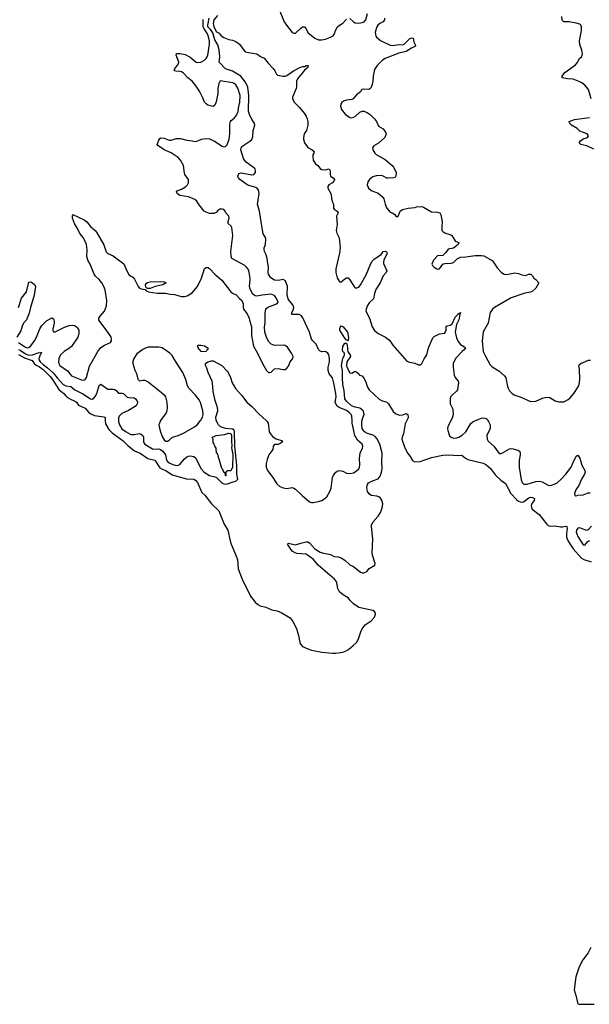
# Model space of a CAD drawing. Header units: inches. Extents: x 2293880 to 2522759, y 823965 to 1006879.
# Tile 4 of 256: x 2312284 to 2318779, y 883342 to 894573. Entities that reach past the tile are written whole.
import ezdxf

# ---------------------------------------------------------------- set-up
doc = ezdxf.new("R2010")
doc.units = ezdxf.units.IN
doc.header["$MEASUREMENT"] = 0
doc.layers.add('C3818', color=7, linetype='Continuous')
doc.layers.add('C3819', color=7, linetype='Continuous')

msp = doc.modelspace()

# ---------------------------------------------------------------- linework, layer by layer
at = {"layer": 'C3818', "color": 5}
for points, elevation in [([(2313259, 890000), (2313262, 889962), (2313299, 889899), (2313339, 889859), (2313464, 889770), (2313516, 889716), (2313560, 889680), (2313595, 889655), (2313656, 889630), (2313747, 889567), (2313824, 889550), (2313883, 889463), (2313907, 889447), (2313950, 889429), (2314021, 889381), (2314186, 889334), (2314270, 889330), (2314290, 889320), (2314310, 889293), (2314361, 889181), (2314395, 889150), (2314471, 889050), (2314553, 888970), (2314617, 888817), (2314658, 888750), (2314683, 888630), (2314696, 888590), (2314750, 888466), (2314769, 888410), (2314776, 888310), (2314819, 888190), (2314917, 887997), (2314968, 887928), (2315001, 887901), (2315027, 887887), (2315090, 887870), (2315161, 887841), (2315219, 887830), (2315266, 887810), (2315370, 887750), (2315400, 887710), (2315441, 887630), (2315465, 887550), (2315477, 887470), (2315486, 887450), (2315510, 887424), (2315570, 887396), (2315610, 887383), (2315730, 887358), (2315850, 887346), (2315890, 887348), (2315970, 887360), (2316007, 887373), (2316034, 887390), (2316087, 887433), (2316125, 887470), (2316149, 887510), (2316173, 887590), (2316190, 887625), (2316224, 887670), (2316290, 887715), (2316330, 887759), (2316342, 887790), (2316339, 887810), (2316330, 887821), (2316310, 887833), (2316150, 887869), (2316089, 887910), (2316049, 887950), (2316033, 887973), (2315960, 888020), (2315930, 888048), (2315910, 888086), (2315901, 888150), (2315892, 888170), (2315874, 888190), (2315688, 888350), (2315634, 888414), (2315550, 888475), (2315445, 888485), (2315427, 888490), (2315390, 888510), (2315338, 888590), (2315350, 888602), (2315430, 888581), (2315490, 888602), (2315550, 888616), (2315570, 888616), (2315590, 888604), (2315650, 888539), (2315710, 888499), (2315734, 888490), (2315830, 888471), (2315870, 888451), (2315914, 888446), (2315950, 888435), (2315990, 888408), (2316050, 888356), (2316090, 888336), (2316170, 888271), (2316190, 888264), (2316210, 888263), (2316242, 888278), (2316270, 888311), (2316335, 888350), (2316337, 888370), (2316306, 888466), (2316302, 888490), (2316309, 888650), (2316294, 888790), (2316296, 888810), (2316313, 888847), (2316371, 888909), (2316398, 888950), (2316419, 889001), (2316424, 889050), (2316413, 889093), (2316390, 889126), (2316358, 889138), (2316290, 889147), (2316270, 889163), (2316249, 889190), (2316242, 889238), (2316249, 889270), (2316263, 889290), (2316306, 889314), (2316370, 889336), (2316393, 889367), (2316410, 889410), (2316419, 889450), (2316413, 889530), (2316418, 889630), (2316390, 889730), (2316357, 889797), (2316337, 889817), (2316310, 889835), (2316250, 889853), (2316217, 889870), (2316190, 889910), (2316185, 889950), (2316187, 889990), (2316188, 890000)], 140), ([(2313411, 890000), (2313411, 889990), (2313423, 889950), (2313450, 889907), (2313499, 889870), (2313550, 889843), (2313590, 889840), (2313650, 889852), (2313670, 889845), (2313688, 889830), (2313697, 889810), (2313694, 889754), (2313710, 889732), (2313798, 889678), (2313814, 889674), (2313870, 889679), (2313890, 889671), (2313915, 889650), (2313945, 889610), (2313958, 889550), (2313970, 889534), (2313990, 889518), (2314030, 889499), (2314070, 889489), (2314090, 889491), (2314110, 889501), (2314160, 889560), (2314190, 889585), (2314210, 889594), (2314230, 889597), (2314270, 889590), (2314294, 889570), (2314350, 889454), (2314387, 889410), (2314450, 889373), (2314510, 889360), (2314530, 889350), (2314590, 889290), (2314610, 889279), (2314644, 889276), (2314718, 889302), (2314750, 889309), (2314772, 889330), (2314759, 889390), (2314759, 889490), (2314739, 889710), (2314735, 889870), (2314730, 889890), (2314710, 889904), (2314630, 889911), (2314572, 889930), (2314550, 889952), (2314526, 890000)], 160), ([(2313891, 890000), (2313884, 889990), (2313871, 889950), (2313873, 889930), (2313890, 889873), (2313910, 889819), (2313930, 889782), (2313950, 889765), (2313970, 889767), (2313990, 889776), (2314028, 889810), (2314090, 889831), (2314150, 889858), (2314279, 889930), (2314307, 889953), (2314347, 890000)], 180), ([(2315094, 890000), (2315106, 889990), (2315116, 889970), (2315129, 889870), (2315150, 889836), (2315170, 889816), (2315210, 889793), (2315282, 889770), (2315271, 889750), (2315250, 889733), (2315230, 889727), (2315190, 889727), (2315173, 889710), (2315170, 889670), (2315125, 889610), (2315105, 889555), (2315095, 889510), (2315095, 889470), (2315110, 889430), (2315171, 889351), (2315217, 889277), (2315250, 889249), (2315290, 889232), (2315330, 889227), (2315390, 889235), (2315410, 889230), (2315430, 889218), (2315504, 889144), (2315590, 889075), (2315610, 889067), (2315630, 889064), (2315690, 889077), (2315730, 889089), (2315750, 889101), (2315785, 889130), (2315820, 889190), (2315835, 889230), (2315851, 889350), (2315863, 889377), (2315890, 889410), (2315910, 889425), (2315930, 889432), (2315970, 889422), (2316010, 889402), (2316050, 889395), (2316090, 889404), (2316110, 889414), (2316150, 889450), (2316160, 889470), (2316163, 889490), (2316159, 889570), (2316166, 889630), (2316193, 889687), (2316198, 889710), (2316190, 889730), (2316137, 889777), (2316105, 889830), (2316076, 889970), (2316074, 890000)], 160), ([(2316698, 890000), (2316678, 889962), (2316662, 889850), (2316645, 889810), (2316641, 889790), (2316676, 889690), (2316710, 889625), (2316736, 889590), (2316763, 889543), (2316788, 889528), (2316850, 889533), (2316981, 889579), (2317110, 889606), (2317170, 889610), (2317290, 889601), (2317327, 889607), (2317369, 889570), (2317396, 889556), (2317570, 889515), (2317601, 889501), (2317652, 889452), (2317710, 889378), (2317770, 889320), (2317822, 889282), (2317885, 889170), (2317950, 889098), (2317970, 889082), (2317990, 889072), (2318009, 889069), (2318030, 889073), (2318090, 889120), (2318110, 889125), (2318130, 889122), (2318156, 889110), (2318149, 889090), (2318124, 889056), (2318117, 889030), (2318119, 889010), (2318127, 888990), (2318206, 888930), (2318290, 888822), (2318310, 888803), (2318330, 888796), (2318390, 888801), (2318451, 888789), (2318472, 888788), (2318510, 888796), (2318523, 888790), (2318526, 888770), (2318518, 888710), (2318520, 888670), (2318534, 888634), (2318564, 888584), (2318597, 888537), (2318689, 888429), (2318716, 888416), (2318799, 888390)], 140), ([(2317200, 890000), (2317165, 889930), (2317162, 889910), (2317166, 889886), (2317186, 889826), (2317205, 889810), (2317230, 889801), (2317270, 889802), (2317290, 889811), (2317330, 889835), (2317370, 889872), (2317430, 889968), (2317450, 889986), (2317483, 890000)], 160), ([(2317624, 890000), (2317631, 889990), (2317647, 889950), (2317650, 889930), (2317648, 889910), (2317612, 889830), (2317613, 889790), (2317626, 889766), (2317690, 889710), (2317750, 889626), (2317770, 889623), (2317790, 889631), (2317870, 889678), (2317890, 889682), (2317910, 889679), (2317970, 889658), (2317986, 889646), (2317992, 889632), (2317992, 889612), (2317979, 889541), (2317980, 889470), (2318003, 889323), (2318012, 889292), (2318033, 889273), (2318070, 889274), (2318170, 889304), (2318210, 889310), (2318242, 889302), (2318310, 889264), (2318330, 889259), (2318350, 889262), (2318390, 889278), (2318411, 889290), (2318458, 889330), (2318513, 889390), (2318572, 889468), (2318590, 889516), (2318630, 889595), (2318650, 889605), (2318670, 889571), (2318693, 889493), (2318728, 889430), (2318731, 889410), (2318724, 889390), (2318689, 889330), (2318660, 889260), (2318627, 889210), (2318612, 889170), (2318614, 889150), (2318622, 889142), (2318630, 889142), (2318649, 889151), (2318710, 889154), (2318765, 889175), (2318790, 889176)], 160), ([(2318806, 888794), (2318768, 888752), (2318750, 888748), (2318730, 888752), (2318670, 888777), (2318650, 888773), (2318634, 888750), (2318631, 888730), (2318636, 888710), (2318650, 888676), (2318710, 888584), (2318730, 888579), (2318761, 888619), (2318787, 888633)], 160), ([(2318798, 883990), (2318765, 883930), (2318704, 883850), (2318664, 883770), (2318626, 883654), (2318608, 883508), (2318631, 883430), (2318643, 883363), (2318650, 883347), (2318662, 883342), (2318836, 883344)], 140)]:
    msp.add_lwpolyline(points, dxfattribs=dict(at, elevation=elevation))
at = {"layer": 'C3818', "color": 5, "elevation": 160}
msp.add_lwpolyline([(2314630, 889368), (2314627, 889407), (2314610, 889409), (2314601, 889441), (2314590, 889455), (2314560, 889560), (2314550, 889578), (2314546, 889606), (2314540, 889620), (2314530, 889629), (2314525, 889685), (2314510, 889708), (2314499, 889739), (2314490, 889749), (2314489, 889789), (2314478, 889810), (2314503, 889817), (2314526, 889830), (2314618, 889842), (2314670, 889855), (2314691, 889851), (2314699, 889830), (2314698, 889770), (2314704, 889710), (2314701, 889690), (2314713, 889613), (2314711, 889469), (2314693, 889427), (2314650, 889426), (2314634, 889410), (2314634, 889370)], close=True, dxfattribs=at)
at = {"layer": 'C3819', "color": 5}
for points, elevation in [([(2315236, 894710), (2315300, 894550), (2315325, 894510), (2315390, 894427), (2315410, 894419), (2315430, 894421), (2315490, 894478), (2315510, 894490), (2315530, 894490), (2315550, 894467), (2315570, 894428), (2315650, 894361), (2315690, 894345), (2315730, 894342), (2315770, 894349), (2315830, 894373), (2315857, 894390), (2315872, 894410), (2315886, 894450), (2315908, 894490), (2315930, 894510), (2315970, 894533), (2316010, 894580)], 180), ([(2316074, 890000), (2316072, 890050), (2316065, 890070), (2316046, 890090), (2316010, 890114), (2315928, 890148), (2315906, 890166), (2315889, 890190), (2315883, 890210), (2315891, 890270), (2315890, 890310), (2315868, 890428), (2315850, 890486), (2315813, 890533), (2315800, 890570), (2315801, 890610), (2315815, 890670), (2315815, 890710), (2315808, 890750), (2315798, 890770), (2315770, 890787), (2315730, 890786), (2315710, 890791), (2315690, 890810), (2315665, 890870), (2315626, 890910), (2315613, 890930), (2315588, 891010), (2315512, 891172), (2315496, 891196), (2315470, 891211), (2315389, 891210), (2315386, 891230), (2315407, 891270), (2315411, 891290), (2315399, 891319), (2315355, 891370), (2315344, 891390), (2315334, 891430), (2315337, 891530), (2315314, 891594), (2315290, 891608), (2315230, 891597), (2315190, 891602), (2315149, 891629), (2315121, 891670), (2315118, 891690), (2315123, 891750), (2315113, 891793), (2315106, 891850), (2315096, 891890), (2315075, 891930), (2315070, 891950), (2315072, 891970), (2315086, 892010), (2315091, 892071), (2315086, 892090), (2315062, 892130), (2315055, 892150), (2315018, 892390), (2314996, 892470), (2315013, 892590), (2315008, 892628), (2314991, 892650), (2314977, 892657), (2314887, 892687), (2314861, 892701), (2314796, 892750), (2314779, 892770), (2314772, 892790), (2314783, 892817), (2314810, 892828), (2314930, 892805), (2314953, 892807), (2314972, 892830), (2314974, 892850), (2314968, 892870), (2314950, 892888), (2314866, 892946), (2314846, 892970), (2314836, 892990), (2314807, 893090), (2314810, 893111), (2314830, 893135), (2314910, 893186), (2314932, 893208), (2314942, 893238), (2314945, 893310), (2314966, 893370), (2314962, 893390), (2314930, 893440), (2314910, 893481), (2314894, 893530), (2314897, 893710), (2314884, 893804), (2314859, 893859), (2314807, 893927), (2314710, 893987), (2314630, 894012), (2314563, 894083), (2314559, 894090), (2314567, 894150), (2314560, 894230), (2314545, 894285), (2314510, 894345), (2314485, 894425), (2314460, 894460), (2314430, 894490), (2314428, 894510), (2314445, 894590)], 160), ([(2314539, 894621), (2314496, 894570), (2314490, 894530), (2314497, 894497), (2314509, 894469), (2314530, 894436), (2314559, 894419), (2314581, 894390), (2314610, 894371), (2314670, 894346), (2314710, 894341), (2314750, 894325), (2314790, 894292), (2314852, 894210), (2314870, 894201), (2314990, 894183), (2315030, 894155), (2315070, 894135), (2315117, 894077), (2315175, 894015), (2315193, 893990), (2315211, 893950), (2315222, 893942), (2315290, 893927), (2315310, 893928), (2315330, 893936), (2315407, 893990), (2315470, 894024), (2315510, 894038), (2315539, 894041), (2315550, 894050), (2315572, 894050), (2315571, 894029), (2315530, 893999), (2315510, 893966), (2315465, 893915), (2315448, 893890), (2315442, 893870), (2315440, 893810), (2315435, 893790), (2315393, 893690), (2315396, 893670), (2315417, 893630), (2315476, 893570), (2315526, 893506), (2315552, 893472), (2315563, 893443), (2315570, 893410), (2315568, 893370), (2315553, 893310), (2315529, 893270), (2315519, 893230), (2315522, 893210), (2315531, 893170), (2315570, 893115), (2315618, 893090), (2315641, 893070), (2315639, 893050), (2315627, 893030), (2315626, 893010), (2315631, 892970), (2315641, 892950), (2315656, 892930), (2315683, 892910), (2315710, 892875), (2315726, 892866), (2315770, 892862), (2315813, 892873), (2315823, 892850), (2315823, 892810), (2315830, 892790), (2315857, 892770), (2315874, 892750), (2315867, 892730), (2315850, 892713), (2315810, 892689), (2315796, 892670), (2315796, 892650), (2315831, 892590), (2315841, 892550), (2315841, 892530), (2315851, 892490), (2315861, 892470), (2315864, 892424), (2315871, 892410), (2315904, 892390), (2315914, 892370), (2315897, 892330), (2315904, 892236), (2315892, 892170), (2315899, 892139), (2315926, 892086), (2315938, 891970), (2315931, 891910), (2315890, 891730), (2315888, 891690), (2315903, 891630), (2315926, 891590), (2315930, 891584), (2315950, 891581), (2315990, 891617), (2316010, 891627), (2316030, 891627), (2316050, 891604), (2316102, 891522), (2316110, 891515), (2316130, 891513), (2316150, 891523), (2316170, 891549), (2316236, 891664), (2316288, 891792), (2316303, 891817), (2316330, 891844), (2316404, 891896), (2316430, 891927), (2316450, 891933), (2316466, 891926), (2316475, 891910), (2316437, 891830), (2316431, 891810), (2316431, 891791), (2316471, 891710), (2316461, 891690), (2316430, 891653), (2316393, 891570), (2316346, 891494), (2316330, 891450), (2316318, 891390), (2316270, 891345), (2316250, 891311), (2316233, 891270), (2316232, 891250), (2316271, 891170), (2316303, 891070), (2316330, 891028), (2316370, 890993), (2316454, 890950), (2316499, 890919), (2316539, 890859), (2316699, 890679), (2316730, 890665), (2316790, 890656), (2316830, 890637), (2316850, 890637), (2316870, 890651), (2316896, 890704), (2316927, 890750), (2316944, 890830), (2316995, 890945), (2317010, 890958), (2317070, 890988), (2317130, 890999), (2317146, 891030), (2317148, 891072), (2317159, 891081), (2317191, 891089), (2317215, 891105), (2317250, 891179), (2317285, 891215), (2317290, 891226), (2317298, 891222), (2317310, 891234), (2317310, 891228), (2317301, 891219), (2317303, 891210), (2317291, 891150), (2317264, 891096), (2317249, 891010), (2317265, 890945), (2317283, 890903), (2317310, 890868), (2317350, 890847), (2317367, 890830), (2317356, 890810), (2317330, 890789), (2317253, 890710), (2317228, 890650), (2317226, 890610), (2317237, 890517), (2317248, 890490), (2317285, 890450), (2317286, 890430), (2317277, 890350), (2317266, 890334), (2317214, 890290), (2317197, 890270), (2317191, 890250), (2317191, 890190), (2317222, 890130), (2317228, 890070), (2317214, 890026), (2317200, 890000)], 160), ([(2316443, 894590), (2316443, 894570), (2316430, 894550), (2316390, 894530), (2316369, 894511), (2316357, 894490), (2316339, 894430), (2316345, 894385), (2316353, 894373), (2316397, 894337), (2316510, 894281), (2316530, 894279), (2316610, 894289), (2316650, 894287), (2316670, 894295), (2316730, 894353), (2316750, 894366), (2316770, 894361), (2316780, 894320), (2316794, 894290), (2316796, 894270), (2316750, 894248), (2316690, 894209), (2316609, 894191), (2316450, 894130), (2316422, 894110), (2316359, 894050), (2316330, 894004), (2316314, 893930), (2316312, 893870), (2316305, 893835), (2316290, 893799), (2316277, 893783), (2316264, 893776), (2316210, 893782), (2316185, 893775), (2316178, 893770), (2316171, 893749), (2316123, 893717), (2316085, 893670), (2316070, 893661), (2316010, 893654), (2315977, 893643), (2315959, 893630), (2315947, 893610), (2315942, 893590), (2315953, 893550), (2315994, 893494), (2316050, 893457), (2316070, 893455), (2316109, 893470), (2316162, 893518), (2316190, 893531), (2316211, 893531), (2316250, 893511), (2316281, 893490), (2316330, 893442), (2316352, 893412), (2316377, 893357), (2316427, 893327), (2316456, 893290), (2316461, 893270), (2316446, 893230), (2316374, 893166), (2316324, 893136), (2316308, 893110), (2316311, 893090), (2316334, 893050), (2316350, 893034), (2316450, 892979), (2316531, 892910), (2316548, 892890), (2316571, 892850), (2316576, 892830), (2316573, 892787), (2316566, 892774), (2316551, 892769), (2316486, 892766), (2316470, 892765), (2316429, 892789), (2316410, 892795), (2316350, 892792), (2316310, 892779), (2316271, 892750), (2316255, 892725), (2316245, 892690), (2316261, 892650), (2316290, 892623), (2316370, 892595), (2316417, 892557), (2316437, 892530), (2316451, 892470), (2316466, 892426), (2316510, 892378), (2316531, 892371), (2316562, 892350), (2316574, 892330), (2316590, 892326), (2316598, 892330), (2316624, 892390), (2316650, 892407), (2316715, 892425), (2316790, 892431), (2316810, 892437), (2316870, 892441), (2316890, 892436), (2316981, 892381), (2317050, 892377), (2317076, 892370), (2317088, 892348), (2317100, 892270), (2317096, 892210), (2317099, 892170), (2317110, 892156), (2317130, 892143), (2317190, 892124), (2317210, 892111), (2317250, 892051), (2317261, 892041), (2317291, 892030), (2317282, 892010), (2317232, 891968), (2317170, 891955), (2317143, 891917), (2317110, 891882), (2317050, 891878), (2317002, 891830), (2316985, 891785), (2316992, 891770), (2317012, 891750), (2317042, 891730), (2317050, 891726), (2317070, 891732), (2317110, 891785), (2317130, 891792), (2317164, 891796), (2317190, 891791), (2317230, 891803), (2317273, 891847), (2317310, 891866), (2317370, 891867), (2317478, 891882), (2317550, 891883), (2317578, 891878), (2317670, 891828), (2317696, 891796), (2317730, 891741), (2317779, 891690), (2317809, 891669), (2317834, 891666), (2317930, 891684), (2317970, 891679), (2318010, 891662), (2318050, 891655), (2318090, 891671), (2318111, 891671), (2318130, 891652), (2318145, 891625), (2318171, 891610), (2318205, 891570), (2318171, 891510), (2318129, 891471), (2318110, 891464), (2318045, 891455), (2317890, 891401), (2317697, 891290), (2317676, 891270), (2317650, 891233), (2317627, 891113), (2317569, 891011), (2317556, 890910), (2317570, 890790), (2317594, 890734), (2317650, 890636), (2317670, 890613), (2317747, 890567), (2317811, 890510), (2317826, 890486), (2317846, 890390), (2317854, 890370), (2317870, 890341), (2317898, 890310), (2317930, 890289), (2317990, 890270), (2318110, 890219), (2318170, 890220), (2318244, 890255), (2318292, 890268), (2318330, 890264), (2318390, 890225), (2318430, 890213), (2318490, 890213), (2318538, 890242), (2318560, 890260), (2318601, 890310), (2318654, 890386), (2318665, 890410), (2318670, 890470), (2318666, 890586), (2318661, 890619), (2318664, 890636), (2318686, 890654), (2318710, 890661), (2318770, 890691), (2318791, 890691)], 180), ([(2316050, 894587), (2316089, 894549), (2316110, 894537), (2316150, 894533), (2316190, 894540), (2316211, 894549), (2316230, 894570), (2316250, 894643)], 180), ([(2318801, 893670), (2318770, 893777), (2318730, 893827), (2318694, 893854), (2318670, 893866), (2318595, 893895), (2318530, 893899), (2318469, 893910), (2318469, 893930), (2318501, 893970), (2318621, 894059), (2318639, 894080), (2318669, 894130), (2318689, 894151), (2318702, 894178), (2318693, 894227), (2318673, 894290), (2318667, 894330), (2318690, 894450), (2318690, 894490), (2318681, 894510), (2318670, 894521), (2318630, 894534), (2318550, 894548), (2318488, 894550), (2318469, 894569), (2318466, 894610)], 180), ([(2312271, 890890), (2312350, 890837), (2312370, 890830), (2312390, 890834), (2312410, 890852), (2312454, 890910), (2312476, 890950), (2312513, 891047), (2312537, 891083), (2312590, 891139), (2312650, 891173), (2312670, 891162), (2312678, 891130), (2312678, 891110), (2312662, 891042), (2312661, 891030), (2312670, 891014), (2312690, 891014), (2312796, 891064), (2312850, 891083), (2312890, 891087), (2312910, 891083), (2312931, 891071), (2312941, 891061), (2312957, 891030), (2312960, 891010), (2312960, 890990), (2312946, 890950), (2312874, 890846), (2312853, 890827), (2312792, 890790), (2312749, 890750), (2312730, 890710), (2312726, 890670), (2312730, 890650), (2312743, 890630), (2312828, 890568), (2312876, 890510), (2312990, 890465), (2313017, 890463), (2313032, 890468), (2313047, 890493), (2313081, 890619), (2313175, 890790), (2313210, 890832), (2313250, 890859), (2313319, 890890), (2313332, 890910), (2313332, 890930), (2313327, 890950), (2313314, 890970), (2313260, 891050), (2313196, 891130), (2313187, 891150), (2313188, 891170), (2313200, 891190), (2313252, 891248), (2313273, 891310), (2313277, 891370), (2313258, 891490), (2313244, 891530), (2313221, 891570), (2313191, 891610), (2313150, 891649), (2313135, 891670), (2313086, 891786), (2313062, 891830), (2313051, 891870), (2313054, 891946), (2313046, 892010), (2313010, 892083), (2312970, 892133), (2312945, 892190), (2312910, 892250), (2312887, 892310), (2312885, 892335), (2312890, 892351), (2313019, 892290), (2313050, 892268), (2313093, 892213), (2313143, 892170), (2313159, 892150), (2313245, 892005), (2313270, 891925), (2313290, 891906), (2313350, 891879), (2313470, 891790), (2313504, 891710), (2313530, 891665), (2313550, 891646), (2313576, 891635), (2313595, 891615), (2313635, 891530), (2313650, 891511), (2313670, 891503), (2313715, 891495), (2313724, 891484), (2313752, 891470), (2313850, 891454), (2313947, 891453), (2314001, 891441), (2314050, 891440), (2314130, 891417), (2314163, 891417), (2314195, 891425), (2314250, 891456), (2314312, 891530), (2314356, 891624), (2314390, 891736), (2314410, 891747), (2314430, 891745), (2314450, 891733), (2314509, 891669), (2314590, 891602), (2314691, 891470), (2314710, 891454), (2314754, 891434), (2314791, 891391), (2314816, 891370), (2314831, 891330), (2314831, 891291), (2314836, 891270), (2314879, 891219), (2314901, 891170), (2314904, 891144), (2314926, 891070), (2314926, 890970), (2314951, 890850), (2314996, 890770), (2315051, 890650), (2315098, 890570), (2315122, 890550), (2315133, 890547), (2315150, 890551), (2315190, 890591), (2315230, 890594), (2315290, 890582), (2315310, 890584), (2315330, 890597), (2315350, 890620), (2315370, 890670), (2315398, 890710), (2315402, 890730), (2315385, 890770), (2315338, 890838), (2315310, 890858), (2315290, 890861), (2315190, 890855), (2315150, 890870), (2315123, 890903), (2315097, 890950), (2315078, 891010), (2315076, 891070), (2315083, 891110), (2315082, 891230), (2315089, 891270), (2315097, 891283), (2315122, 891298), (2315218, 891330), (2315230, 891350), (2315210, 891402), (2315190, 891428), (2315150, 891444), (2315050, 891431), (2314990, 891419), (2314970, 891423), (2314943, 891443), (2314915, 891490), (2314904, 891530), (2314912, 891608), (2314910, 891646), (2314898, 891710), (2314888, 891728), (2314872, 891750), (2314850, 891768), (2314704, 891850), (2314694, 891875), (2314693, 891930), (2314714, 892110), (2314704, 892204), (2314697, 892217), (2314663, 892250), (2314661, 892270), (2314671, 892310), (2314667, 892330), (2314635, 892370), (2314627, 892390), (2314610, 892407), (2314592, 892412), (2314567, 892410), (2314544, 892396), (2314526, 892374), (2314497, 892363), (2314450, 892363), (2314410, 892376), (2314389, 892390), (2314330, 892461), (2314303, 892503), (2314281, 892521), (2314210, 892551), (2314109, 892569), (2314078, 892590), (2314073, 892610), (2314081, 892619), (2314130, 892639), (2314174, 892666), (2314198, 892690), (2314208, 892712), (2314210, 892750), (2314168, 892808), (2314162, 892822), (2314153, 892910), (2314119, 892970), (2314090, 893001), (2314013, 893053), (2313932, 893090), (2313859, 893139), (2313850, 893150), (2313870, 893199), (2313883, 893217), (2313895, 893225), (2313930, 893222), (2313990, 893198), (2314010, 893198), (2314070, 893216), (2314090, 893218), (2314116, 893216), (2314190, 893197), (2314250, 893193), (2314290, 893184), (2314315, 893190), (2314358, 893210), (2314410, 893217), (2314450, 893213), (2314506, 893186), (2314591, 893130), (2314610, 893122), (2314630, 893125), (2314650, 893147), (2314673, 893210), (2314680, 893270), (2314680, 893380), (2314687, 893410), (2314696, 893424), (2314730, 893450), (2314747, 893473), (2314777, 893523), (2314784, 893590), (2314793, 893627), (2314798, 893710), (2314770, 893792), (2314748, 893830), (2314730, 893845), (2314710, 893852), (2314570, 893874), (2314554, 893846), (2314544, 893790), (2314542, 893730), (2314523, 893637), (2314510, 893598), (2314490, 893584), (2314430, 893598), (2314410, 893612), (2314393, 893633), (2314370, 893690), (2314337, 893750), (2314296, 893816), (2314251, 893870), (2314202, 893910), (2314150, 893963), (2314130, 893977), (2314110, 893983), (2314064, 893984), (2314048, 893990), (2314051, 894010), (2314093, 894070), (2314098, 894090), (2314070, 894170), (2314073, 894187), (2314111, 894189), (2314170, 894176), (2314227, 894147), (2314296, 894090), (2314310, 894084), (2314350, 894088), (2314392, 894110), (2314411, 894130), (2314421, 894150), (2314430, 894170), (2314448, 894292), (2314449, 894331), (2314435, 894390), (2314427, 894410), (2314387, 894467), (2314378, 894490), (2314377, 894577)], 180), ([(2318830, 893095), (2318750, 893135), (2318682, 893150), (2318662, 893170), (2318679, 893190), (2318710, 893215), (2318758, 893230), (2318769, 893250), (2318753, 893270), (2318670, 893303), (2318639, 893330), (2318577, 893370), (2318559, 893390), (2318549, 893410), (2318610, 893435), (2318782, 893458)], 180), ([(2312270, 891289), (2312303, 891397), (2312363, 891470), (2312390, 891578), (2312410, 891583), (2312430, 891573), (2312456, 891550), (2312466, 891530), (2312448, 891430), (2312406, 891290), (2312393, 891227), (2312362, 891150), (2312330, 891115), (2312315, 891090), (2312297, 891023), (2312250, 890950)], 180), ([(2316188, 890000), (2316190, 890011), (2316211, 890070), (2316209, 890090), (2316199, 890110), (2316175, 890135), (2316161, 890141), (2316110, 890152), (2316069, 890170), (2316010, 890220), (2315993, 890250), (2315983, 890343), (2315970, 890410), (2315964, 890490), (2315965, 890570), (2315953, 890630), (2315970, 890710), (2315989, 890750), (2315986, 890770), (2315970, 890789), (2315966, 890806), (2315970, 890845), (2315990, 890885), (2316010, 890882), (2316019, 890859), (2316026, 890786), (2316053, 890750), (2316056, 890730), (2316013, 890670), (2316009, 890630), (2316013, 890610), (2316050, 890545), (2316070, 890542), (2316110, 890562), (2316130, 890552), (2316154, 890530), (2316158, 890518), (2316190, 890512), (2316210, 890485), (2316230, 890442), (2316245, 890390), (2316270, 890351), (2316384, 890244), (2316410, 890229), (2316470, 890210), (2316491, 890190), (2316544, 890104), (2316570, 890079), (2316610, 890061), (2316653, 890067), (2316690, 890079), (2316711, 890071), (2316713, 890030), (2316698, 890000)], 140), ([(2312270, 890812), (2312290, 890804), (2312350, 890761), (2312390, 890747), (2312431, 890749), (2312494, 890774), (2312530, 890781), (2312533, 890770), (2312522, 890758), (2312503, 890710), (2312505, 890690), (2312518, 890670), (2312550, 890638), (2312602, 890602), (2312666, 890546), (2312710, 890486), (2312778, 890410), (2312810, 890398), (2312867, 890387), (2312912, 890350), (2313005, 890305), (2313090, 890250), (2313110, 890246), (2313130, 890254), (2313146, 890274), (2313162, 890310), (2313190, 890402), (2313210, 890416), (2313290, 890359), (2313350, 890360), (2313370, 890354), (2313384, 890344), (2313410, 890311), (2313450, 890314), (2313470, 890305), (2313510, 890269), (2313530, 890263), (2313590, 890258), (2313606, 890250), (2313621, 890230), (2313627, 890210), (2313625, 890190), (2313611, 890169), (2313526, 890114), (2313450, 890079), (2313418, 890050), (2313410, 890030), (2313411, 890000)], 160), ([(2314347, 890000), (2314350, 890004), (2314370, 890039), (2314376, 890070), (2314374, 890110), (2314345, 890205), (2314330, 890237), (2314290, 890290), (2314214, 890370), (2314196, 890396), (2314180, 890470), (2314144, 890550), (2314059, 890679), (2314023, 890743), (2313997, 890770), (2313909, 890830), (2313870, 890837), (2313750, 890836), (2313727, 890830), (2313687, 890810), (2313620, 890760), (2313584, 890710), (2313575, 890675), (2313574, 890650), (2313597, 890577), (2313616, 890536), (2313633, 890473), (2313641, 890461), (2313650, 890453), (2313690, 890463), (2313710, 890463), (2313750, 890444), (2313901, 890321), (2313932, 890292), (2313946, 890270), (2313961, 890210), (2313966, 890150), (2313962, 890110), (2313953, 890087), (2313891, 890000)], 180), ([(2312270, 890755), (2312337, 890717), (2312426, 890686), (2312450, 890650), (2312470, 890634), (2312510, 890612), (2312550, 890581), (2312630, 890504), (2312658, 890470), (2312730, 890353), (2312789, 890310), (2312810, 890281), (2312830, 890265), (2312878, 890238), (2312910, 890227), (2312932, 890210), (2312956, 890176), (2313030, 890140), (2313073, 890093), (2313096, 890076), (2313137, 890057), (2313243, 890043), (2313257, 890037), (2313259, 890000)], 140), ([(2314526, 890000), (2314524, 890004), (2314522, 890038), (2314542, 890110), (2314539, 890150), (2314512, 890230), (2314491, 890330), (2314488, 890390), (2314478, 890450), (2314432, 890550), (2314418, 890598), (2314401, 890630), (2314404, 890650), (2314430, 890669), (2314470, 890681), (2314490, 890681), (2314589, 890629), (2314650, 890565), (2314662, 890550), (2314688, 890490), (2314708, 890430), (2314745, 890365), (2314815, 890290), (2314875, 890210), (2314930, 890162), (2315013, 890073), (2315094, 890000)], 160), ([(2317483, 890000), (2317550, 890028), (2317573, 890033), (2317603, 890023), (2317615, 890015), (2317624, 890000)], 160)]:
    msp.add_lwpolyline(points, dxfattribs=dict(at, elevation=elevation))
for points, elevation in [([(2313770, 891505), (2313746, 891506), (2313732, 891512), (2313723, 891523), (2313719, 891550), (2313731, 891569), (2313743, 891577), (2313770, 891584), (2313890, 891587), (2313930, 891584), (2313954, 891570), (2313915, 891550), (2313830, 891531)], 180), ([(2316030, 890908), (2316018, 890918), (2316010, 890918), (2315990, 890942), (2315935, 891030), (2315933, 891050), (2315941, 891070), (2315950, 891079), (2315973, 891070), (2316022, 891010), (2316033, 890947)], 140), ([(2314370, 890783), (2314354, 890790), (2314319, 890830), (2314310, 890854), (2314320, 890860), (2314350, 890861), (2314390, 890851), (2314430, 890831), (2314430, 890810), (2314418, 890802), (2314410, 890790)], 160)]:
    msp.add_lwpolyline(points, close=True, dxfattribs=dict(at, elevation=elevation))

doc.saveas('drawing.dxf')
